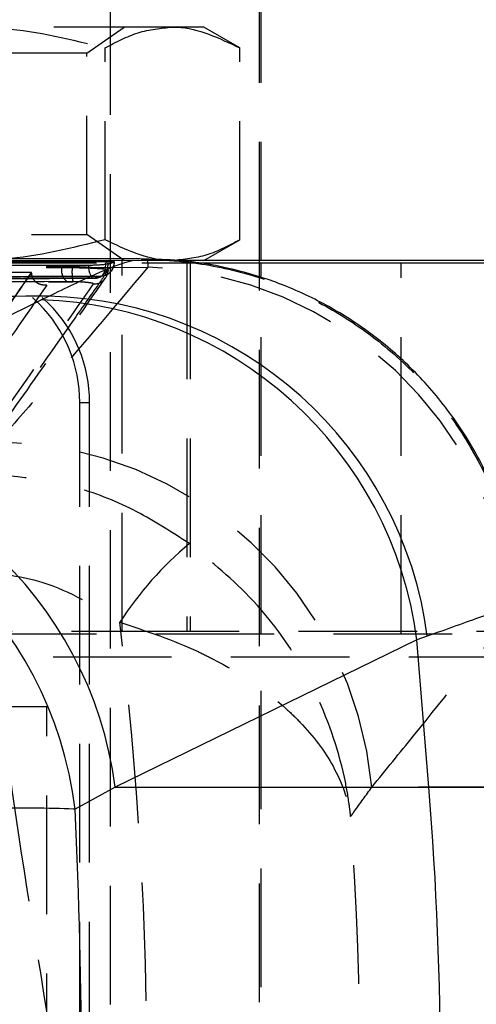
# Model space of a CAD drawing. Extents: x 75 to 757, y 20 to 569.
# Tile 18 of 49: x 261 to 270, y 188 to 209. Entities that reach past the tile are written whole.
import ezdxf

# ---------------------------------------------------------------- set-up
doc = ezdxf.new("R2010")
doc.units = 0
doc.header["$LTSCALE"] = 2
doc.linetypes.add('HIDDEN', pattern=[1.905, 1.27, -0.635])
doc.layers.get('0').update_dxf_attribs({"linetype": 'CONTINUOUS'})

msp = doc.modelspace()

# ---------------------------------------------------------------- linework, layer by layer
at = {"color": 7, "linetype": 'HIDDEN'}
for p, q in [((262.537039, 168.66946), (262.537039, 213.169459)), ((265.733135, 203.649459), (265.733135, 211.589459)), ((265.768134, 203.649459), (265.768134, 211.589459)), ((263.867167, 208.64946), (259.537041, 208.64946)), ((262.03704, 208.0923), (262.832747, 208.64946)), ((264.53704, 208.64946), (263.867167, 208.64946)), ((265.310542, 208.202878), (264.53704, 208.64946)), ((262.423792, 204.096041), (262.423792, 208.202878)), ((265.310542, 204.096041), (265.310542, 208.202878)), ((262.03704, 208.0923), (259.537041, 208.0923)), ((262.03704, 204.206621), (262.03704, 208.0923)), ((257.037039, 204.206621), (262.03704, 204.206621)), ((262.832747, 203.649459), (262.03704, 204.206621)), ((264.53704, 203.649459), (265.310542, 204.096041)), ((248.268134, 203.59946), (263.211524, 203.59946)), ((261.493103, 203.502288), (261.493103, 203.526398)), ((261.493103, 203.502288), (261.719474, 203.500999)), ((262.145761, 203.504083), (263.340471, 203.509779)), ((262.488245, 203.576639), (262.469151, 203.576639)), ((262.488245, 203.581037), (262.488245, 203.576639)), ((262.622103, 203.620247), (262.622103, 203.624473)), ((262.622103, 203.620247), (262.626567, 203.620247)), ((262.78704, 195.709459), (262.78704, 203.649459)), ((263.194438, 203.660672), (263.334872, 203.672442)), ((263.334872, 203.672442), (263.340471, 203.509779)), ((264.177041, 203.649459), (264.177041, 195.709459)), ((264.244947, 203.649459), (264.244947, 195.709459)), ((265.733135, 168.719459), (265.733135, 203.59946)), ((265.768134, 195.659459), (265.768134, 203.59946)), ((268.768845, 195.659459), (268.768845, 203.59946)), ((260.851774, 203.387521), (260.851714, 203.396834)), ((253.823474, 203.082986), (261.173499, 203.123003)), ((253.856413, 203.077137), (261.189106, 203.116895)), ((261.736502, 203.197615), (261.607194, 203.198894)), ((261.883517, 200.609459), (262.092854, 200.609459)), ((261.883517, 171.70946), (261.883517, 200.609459)), ((262.092854, 171.70946), (262.092854, 200.609459)), ((264.244947, 195.709459), (257.25704, 195.709459)), ((291.969124, 195.709459), (264.244947, 195.709459)), ((248.268134, 195.659459), (271.426366, 195.659459)), ((265.768134, 176.65946), (265.768134, 195.659459)), ((271.47011, 195.159459), (248.268134, 195.159459)), ((261.176528, 194.094459), (245.308682, 194.094459)), ((261.176528, 178.22446), (261.176528, 194.094459)), ((271.673884, 192.376463), (268.139667, 192.376463))]:
    msp.add_line(p, q, dxfattribs=at)
at = {"color": 7, "linetype": 'CONTINUOUS'}
for p, q in [((263.181088, 203.696813), (244.390502, 203.629169)), ((297.277131, 203.649459), (258.901677, 203.649459)), ((262.445356, 203.635903), (262.445356, 203.620247)), ((262.469151, 203.576639), (262.488245, 203.581037)), ((262.488245, 203.581037), (262.622103, 203.624473)), ((263.18133, 203.659573), (263.194438, 203.660672)), ((263.211524, 203.59946), (272.00688, 203.59946)), ((265.733135, 203.59946), (265.733135, 203.649459)), ((261.058747, 202.806871), (261.218085, 202.886475)), ((254.594858, 199.658156), (261.058747, 202.806871)), ((269.104834, 195.525295), (262.642089, 192.376463)), ((269.325597, 195.604898), (269.104834, 195.525295)), ((269.358834, 192.376463), (269.104834, 195.525295)), ((262.642089, 192.376463), (261.7834, 191.902864)), ((262.642089, 192.376463), (269.358834, 192.376463))]:
    msp.add_line(p, q, dxfattribs=at)
at = {"color": 8, "linetype": 'CONTINUOUS'}
for p, q in [((262.443913, 203.572349), (262.445356, 203.620247)), ((262.445356, 203.620247), (262.622103, 203.620247)), ((269.358834, 192.376463), (271.713592, 192.376463))]:
    msp.add_line(p, q, dxfattribs=at)
at = {"color": 7, "linetype": 'HIDDEN', "flags": 128}
for points in [[(262.066777, 203.553745), (262.071022, 203.495161), (262.079793, 203.439686), (262.092757, 203.389436), (262.109417, 203.346326), (262.129139, 203.312002), (262.15117, 203.287772), (262.174671, 203.274561), (262.198742, 203.272873)], [(262.329492, 203.316217), (262.352529, 203.324841), (262.374477, 203.344028), (262.394551, 203.373095), (262.412032, 203.411001), (262.426294, 203.45639), (262.436829, 203.507641), (262.443261, 203.562919), (262.443913, 203.572349)], [(262.288587, 203.28865), (262.25618, 203.279575), (262.198742, 203.272873)], [(262.329492, 203.316217), (262.387301, 203.322855), (262.413151, 203.329687)]]:
    msp.add_lwpolyline(points, dxfattribs=at)
at = {"color": 7, "linetype": 'HIDDEN'}
for centre, radius, start, end in [((258.883722, 200.609664), 2.999795, 359.9960931, 89.9961335), ((259.093059, 200.609664), 2.999795, 359.9960931, 89.9961335), ((261.807192, 203.447252), 0.318874, 170.0613109, 231.1561364), ((262.784182, 203.408589), 1.068711, 175.0395155, 191.3855266), ((262.190449, 203.569892), 0.297873, 289.2360617, 1.2978966), ((262.322067, 203.620246), 0.3045, 287.4049784, 0), ((262.321673, 203.615884), 0.300461, 287.7255928, 0.8319524), ((263.051219, 195.366783), 8.148132, 5.3526143, 87.96562), ((262.187843, 203.452543), 0.30274, 267.9613241, 325.5422782), ((262.18968, 203.576639), 0.3045, 270.11528, 288.9546096), ((262.188195, 203.451996), 0.302141, 325.5901469, 358.0680013), ((260.027596, 191.617978), 8.147454, 5.3416675, 89.3064768), ((268.972584, 191.892923), 7.410747, 129.7853596, 147.2159829)]:
    msp.add_arc(centre, radius, start, end, dxfattribs=at)
at = {"color": 7, "linetype": 'CONTINUOUS'}
for centre, radius, start, end in [((261.018568, 194.509973), 8.378877, 7.5087062, 88.635548), ((260.796117, 194.430446), 8.380541, 7.5066797, 88.2041661), ((254.333746, 191.282121), 8.380104, 7.5035759, 88.2144577), ((253.46538, 190.859609), 8.383188, 7.1487704, 88.1792671), ((192.354205, 186.166354), 77.254633, 355.38930814, 4.61069186)]:
    msp.add_arc(centre, radius, start, end, dxfattribs=at)
at = {"color": 7, "linetype": 'HIDDEN'}
for ratio, start_param, end_param in [(0.872428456, 4.574742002, 4.849504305), (0.936475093, 4.633462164, 4.790762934)]:
    msp.add_ellipse((201.162531, 186.166354), major_axis=(0, 71.253), ratio=ratio, start_param=start_param, end_param=end_param, dxfattribs=at)
at = {"color": 7, "linetype": 'CONTINUOUS'}
msp.add_ellipse((220.332988, 186.166354), major_axis=(0, 71.253), ratio=0.583630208, start_param=4.633324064, end_param=4.792985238, dxfattribs=at)
at = {"color": 7, "linetype": 'HIDDEN'}
for points, knots in [([(259.537041, 208.64946), (259.778573, 208.64385), (260.755506, 208.62116), (261.707309, 208.382518), (262.423792, 208.202878)], [0, 0, 0, 0, 0.247235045, 1, 1, 1, 1]), ([(262.423792, 208.202878), (262.658202, 208.327697), (263.131321, 208.579623), (263.620404, 208.62604), (263.867167, 208.64946)], [0, 0, 0, 0, 0.495457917, 1, 1, 1, 1]), ([(263.867167, 208.64946), (263.901384, 208.649013), (264.388796, 208.642655), (264.866434, 208.414767), (265.310542, 208.202878)], [0, 0, 0, 0, 0.070200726, 1, 1, 1, 1]), ([(262.423792, 204.096041), (261.707309, 203.9164), (260.755506, 203.677759), (259.778573, 203.655069), (259.537041, 203.649459)], [0, 0, 0, 0, 0.752764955, 1, 1, 1, 1]), ([(263.867167, 203.649459), (263.832951, 203.649905), (263.345539, 203.656263), (262.8679, 203.884151), (262.423792, 204.096041)], [0, 0, 0, 0, 0.070200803, 1, 1, 1, 1]), ([(265.310542, 204.096041), (265.076132, 203.971222), (264.603013, 203.719295), (264.11393, 203.672878), (263.867167, 203.649459)], [0, 0, 0, 0, 0.495457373, 1, 1, 1, 1]), ([(245.923094, 203.444872), (248.518104, 203.459313), (253.708125, 203.488195), (258.89811, 203.513664), (261.493103, 203.526398)], [0, 0, 0, 0, 0.500000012, 1, 1, 1, 1]), ([(245.923094, 203.419066), (248.518104, 203.433804), (253.708124, 203.46328), (258.89811, 203.489285), (261.493103, 203.502288)], [0, 0, 0, 0, 0.50000003, 1, 1, 1, 1]), ([(263.340471, 203.509779), (262.596554, 202.623686), (261.541267, 201.366715), (260.448609, 200.129797), (260.126212, 199.764835)], [0, 0, 0, 0, 0.704942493, 1, 1, 1, 1]), ([(261.493103, 203.526398), (261.568971, 203.52611), (261.720704, 203.525536), (261.953563, 203.517315), (262.085366, 203.508241), (262.145761, 203.504083)], [0, 0, 0, 0, 0.351407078, 0.702801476, 1, 1, 1, 1]), ([(261.719474, 203.500999), (261.799709, 203.499554), (261.960108, 203.496667), (262.181287, 203.488058), (262.344446, 203.478423), (262.407354, 203.471756), (262.433621, 203.468972)], [0, 0, 0, 0, 0.268997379, 0.537761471, 0.806989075, 1, 1, 1, 1]), ([(262.145761, 203.504083), (262.156271, 203.503238), (262.234224, 203.49697), (262.345836, 203.485267), (262.407972, 203.473733), (262.433621, 203.468972)], [0, 0, 0, 0, 0.0838404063, 0.6218090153, 1, 1, 1, 1]), ([(262.488245, 203.576639), (262.506048, 203.582641), (262.5532, 203.598537), (262.595669, 203.611918), (262.622103, 203.620247)], [0, 0, 0, 0, 0.377561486, 1, 1, 1, 1]), ([(263.334872, 203.672442), (263.381491, 203.671672), (263.713129, 203.666195), (264.492641, 203.601627), (265.666391, 203.343542), (266.933, 202.828923), (268.106565, 202.102514), (269.132195, 201.19759), (270.000887, 200.123694), (270.666796, 198.930037), (271.144081, 197.630745), (271.270204, 196.725392), (271.334167, 196.266246)], [0, 0, 0, 0, 0.011731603, 0.083456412, 0.196391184, 0.312600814, 0.425531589, 0.541737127, 0.654665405, 0.770868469, 0.883796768, 1, 1, 1, 1]), ([(244.431003, 203.231979), (245.245854, 203.234061), (251.165622, 203.249186), (257.085381, 203.261237), (262.190291, 203.271629)], [0, 0, 0, 0, 0.137649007, 1, 1, 1, 1]), ([(262.198742, 203.272873), (262.013119, 203.272497), (261.085001, 203.270618), (257.186906, 203.262579), (252.360201, 203.251917), (247.368269, 203.240026), (245.346326, 203.23498), (244.43861, 203.232714)], [0, 0, 0, 0, 0.031355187, 0.156776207, 0.658460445, 0.84667172, 1, 1, 1, 1]), ([(244.570996, 203.271327), (244.756621, 203.271847), (245.684747, 203.274449), (249.582885, 203.285183), (254.40788, 203.297578), (259.399241, 203.309517), (261.420621, 203.314139), (262.329492, 203.316217)], [0, 0, 0, 0, 0.031358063, 0.15679048, 0.658520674, 0.846460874, 1, 1, 1, 1]), ([(260.851714, 203.396834), (260.846272, 203.396804), (260.09832, 203.392708), (256.381167, 203.372656), (251.790421, 203.346083), (247.942313, 203.322302), (247.06383, 203.316872)], [0, 0, 0, 0, 0.0011840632, 0.1627187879, 0.8088573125, 1, 1, 1, 1]), ([(258.219923, 199.626394), (258.662126, 200.254453), (259.541238, 201.503051), (260.416646, 202.768113), (260.851714, 203.396834)], [0, 0, 0, 0, 0.503011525, 1, 1, 1, 1]), ([(258.219923, 199.624262), (258.659115, 200.246566), (259.538344, 201.49237), (260.413101, 202.753882), (260.851729, 203.387456), (260.851774, 203.387521)], [0, 0, 0, 0, 0.499493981, 0.99994899, 1, 1, 1, 1]), ([(259.683251, 199.380355), (260.093837, 199.95139), (261.014946, 201.232448), (261.928974, 202.551479), (262.435572, 203.282549)], [0, 0, 0, 0, 0.4457521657, 1, 1, 1, 1]), ([(262.490164, 203.441809), (262.479163, 203.425991), (262.424157, 203.3469), (262.193085, 203.014917), (261.289766, 201.719269), (260.427085, 200.507158), (259.741259, 199.543536)], [0, 0, 0, 0, 0.012041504, 0.060207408, 0.252870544, 1, 1, 1, 1]), ([(261.173499, 203.123003), (261.172794, 203.122944), (261.128351, 203.119223), (261.043609, 203.127677), (260.942974, 203.180916), (260.883126, 203.257118), (260.856391, 203.324402), (260.853188, 203.368191), (260.851774, 203.387521)], [0, 0, 0, 0, 0.005325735, 0.335579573, 0.640505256, 0.809012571, 0.915693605, 1, 1, 1, 1]), ([(262.329492, 203.316217), (262.303687, 203.307939), (262.262229, 203.29464), (262.216142, 203.278839), (262.198742, 203.272873)], [0, 0, 0, 0, 0.622445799, 1, 1, 1, 1]), ([(262.433621, 203.468972), (262.458944, 203.462086), (262.493417, 203.452713), (262.490846, 203.444096), (262.490164, 203.441809)], [0, 0, 0, 0, 0.734581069, 1, 1, 1, 1]), ([(245.970342, 203.114789), (250.181994, 203.138026), (255.437372, 203.167021), (260.692772, 203.192546), (261.736502, 203.197615)], [0, 0, 0, 0, 0.801398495, 1, 1, 1, 1]), ([(261.607194, 203.198894), (259.012119, 203.185917), (253.821971, 203.159963), (248.631765, 203.130545), (246.036663, 203.115835)], [0, 0, 0, 0, 0.50000028, 1, 1, 1, 1]), ([(261.173499, 203.123003), (260.727308, 202.477652), (259.844758, 201.201172), (258.959779, 199.94284), (258.522219, 199.320684)], [0, 0, 0, 0, 0.505570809, 1, 1, 1, 1]), ([(259.435702, 199.243593), (259.893262, 199.888676), (260.808381, 201.178836), (261.720844, 202.492943), (262.177074, 203.149994)], [0, 0, 0, 0, 0.500001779, 1, 1, 1, 1]), ([(262.177074, 203.149994), (262.174549, 203.154025), (262.169676, 203.161807), (262.1013, 203.174036), (262.001055, 203.184661), (261.87393, 203.19328), (261.782312, 203.19617), (261.736502, 203.197615)], [0, 0, 0, 0, 0.212391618, 0.410034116, 0.607015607, 0.803502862, 1, 1, 1, 1]), ([(264.230348, 197.58769), (263.861884, 197.82796), (263.114563, 198.315278), (261.550832, 198.943131), (260.318884, 199.050074), (259.540606, 199.117635)], [0, 0, 0, 0, 0.26370465, 0.534848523, 1, 1, 1, 1]), ([(267.684362, 191.745019), (267.683751, 191.750819), (267.683036, 191.757597), (267.681552, 191.771444), (267.678108, 191.803069), (267.667209, 191.898054), (267.631862, 192.16555), (267.472028, 193.05387), (266.938017, 194.567902), (265.786019, 196.309177), (264.703036, 197.199215), (264.230348, 197.58769)], [0, 0, 0, 0, 0.002604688, 0.00304402, 0.006209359, 0.016807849, 0.045689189, 0.126488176, 0.417851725, 0.745910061, 1, 1, 1, 1]), ([(259.498089, 197.00506), (260.042189, 196.960926), (261.214363, 196.865846), (262.209189, 196.240644), (262.742238, 195.905648)], [0, 0, 0, 0, 0.464179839, 1, 1, 1, 1]), ([(268.139667, 192.376463), (268.437448, 192.741927), (269.446578, 193.980429), (270.453809, 195.239408), (271.163821, 196.126881)], [0, 0, 0, 0, 0.295085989, 1, 1, 1, 1]), ([(262.742238, 195.905648), (263.316748, 195.713948), (264.004712, 195.484392), (265.227333, 194.874704), (265.986833, 194.363275), (266.808864, 193.57042), (267.379168, 192.809558), (267.625872, 192.111146), (267.68378, 191.748665), (267.684362, 191.745019)], [0, 0, 0, 0, 0.224785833, 0.269176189, 0.53209629, 0.596548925, 0.791099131, 0.997898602, 1, 1, 1, 1]), ([(261.40096, 186.166354), (261.398228, 186.18395), (261.034525, 188.526787), (260.543711, 191.324628), (260.200149, 194.103536), (260.143468, 194.562002)], [0, 0, 0, 0, 0.006279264, 0.836055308, 1, 1, 1, 1]), ([(267.684362, 191.745019), (267.709674, 191.779821), (267.862354, 191.989743), (268.013543, 192.20058), (268.139667, 192.376463)], [0, 0, 0, 0, 0.165786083, 1, 1, 1, 1])]:
    msp.add_open_spline(points, degree=3, knots=knots, dxfattribs=at)
at = {"color": 7, "linetype": 'CONTINUOUS'}
for points, knots in [([(244.307279, 203.515883), (244.492307, 203.516323), (245.419798, 203.51853), (249.317175, 203.527605), (255.051976, 203.540115), (260.044307, 203.549815), (262.066777, 203.553745)], [0, 0, 0, 0, 0.031255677, 0.156675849, 0.658356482, 1, 1, 1, 1]), ([(262.445356, 203.635903), (259.485723, 203.628743), (253.566457, 203.614424), (247.647178, 203.597596), (244.687538, 203.589182)], [0, 0, 0, 0, 0.49999996, 1, 1, 1, 1]), ([(262.445356, 203.620247), (259.485747, 203.613382), (256.503466, 203.606465), (250.584099, 203.591551), (247.624483, 203.583475), (244.687538, 203.57546)], [0, 0, 0, 0, 0.499999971, 0.503830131, 1, 1, 1, 1]), ([(262.066777, 203.553745), (262.097548, 203.554029), (262.160886, 203.554615), (262.263746, 203.558525), (262.358671, 203.564272), (262.429962, 203.570685), (262.457469, 203.574864), (262.469151, 203.576639)], [0, 0, 0, 0, 0.201757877, 0.415292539, 0.628829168, 0.842368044, 1, 1, 1, 1]), ([(262.622103, 203.624473), (262.624641, 203.626202), (262.629719, 203.629658), (262.593313, 203.633382), (262.531173, 203.635671), (262.473232, 203.635827), (262.445356, 203.635903)], [0, 0, 0, 0, 0.2547655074, 0.5095335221, 0.7640350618, 1, 1, 1, 1]), ([(271.357322, 196.256827), (271.356706, 196.290508), (271.348662, 196.730765), (271.162109, 197.568061), (270.779173, 198.756464), (270.193815, 199.873887), (269.4559, 200.875356), (268.616059, 201.71572), (267.707663, 202.39691), (266.759062, 202.923563), (265.797254, 203.304755), (264.847604, 203.547663), (263.979903, 203.673709), (263.433902, 203.676932), (263.194916, 203.678343)], [0, 0, 0, 0, 0.008325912, 0.108831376, 0.209781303, 0.316860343, 0.418857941, 0.516268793, 0.609488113, 0.698662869, 0.783758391, 0.8645743, 0.940723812, 1, 1, 1, 1]), ([(261.218085, 202.886475), (258.601153, 202.877856), (252.369993, 202.857334), (246.132827, 202.833986), (242.515116, 202.820444)], [0, 0, 0, 0, 0.419975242, 1, 1, 1, 1]), ([(261.7834, 191.902864), (261.768582, 191.903493), (261.515704, 191.91423), (260.910597, 191.925753), (259.775699, 191.920052), (258.408696, 191.892912), (256.728833, 191.843802), (254.90782, 191.776215), (253.040839, 191.695734), (251.345745, 191.614443), (249.663449, 191.525996), (248.605631, 191.462411), (248.076721, 191.430619)], [0, 0, 0, 0, 0.006912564, 0.117964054, 0.229014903, 0.338921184, 0.448826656, 0.587595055, 0.690333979, 0.79307299, 0.896536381, 1, 1, 1, 1])]:
    msp.add_open_spline(points, degree=3, knots=knots, dxfattribs=at)
at = {"color": 8, "linetype": 'CONTINUOUS'}
for points, knots in [([(261.218085, 202.886475), (261.579723, 203.062036), (262.308527, 203.415841), (262.993715, 203.674092), (263.125308, 203.663908), (263.18133, 203.659573)], [0, 0, 0, 0, 0.361282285, 0.728085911, 1, 1, 1, 1]), ([(271.283687, 196.254891), (271.278745, 196.261389), (271.268438, 196.274938), (270.566239, 196.054534), (269.741621, 195.755675), (269.325597, 195.604898)], [0, 0, 0, 0, 0.3134476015, 0.6536306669, 1, 1, 1, 1])]:
    msp.add_open_spline(points, degree=3, knots=knots, dxfattribs=at)

doc.saveas('drawing.dxf')
